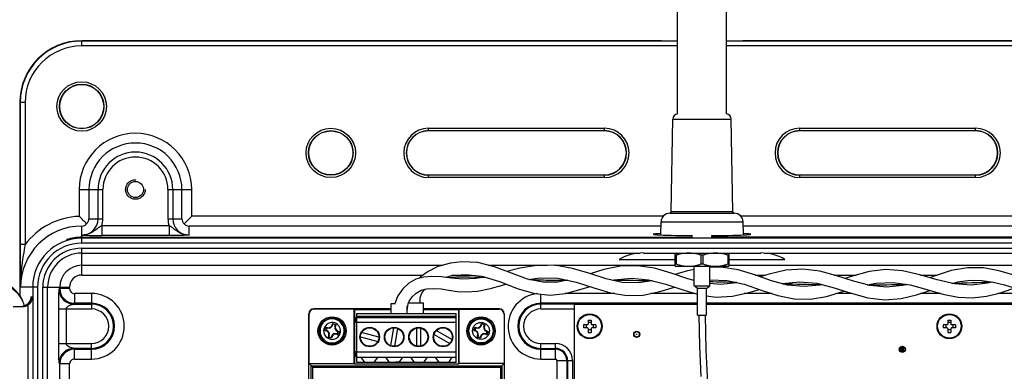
# Model space of a CAD drawing. Header units: inches. Extents: x 0 to 34, y 0 to 22.
# Tile 121 of 124: x 24.3 to 28.2, y 16.4 to 17.8. Entities that reach past the tile are written whole.
import ezdxf

# ---------------------------------------------------------------- set-up
doc = ezdxf.new("R2010")
doc.units = ezdxf.units.IN
doc.header["$LTSCALE"] = 1.87
doc.header["$MEASUREMENT"] = 0
doc.linetypes.add('HIDDEN', pattern=[0.2, 0.1, -0.1])
doc.layers.get('0').update_dxf_attribs({"linetype": 'CONTINUOUS'})
for name, color, linetype in [('02___PRT_ALL_AXES', 7, 'CONTINUOUS'), ('03___PRT_ALL_CURVES', 7, 'CONTINUOUS'), ('DEFAULT_2', 8, 'HIDDEN'), ('THREAD', 7, 'CONTINUOUS')]:
    doc.layers.add(name, color=color, linetype=linetype)

msp = doc.modelspace()

# ---------------------------------------------------------------- linework, layer by layer
at = {"color": 7, "linetype": 'CONTINUOUS'}
for p, q in [((26.9067, 17.4484), (26.9067, 18.3784)), ((27.1035, 17.4484), (27.1035, 18.3784)), ((24.5051, 17.7221), (24.5051, 17.7434)), ((26.8342, 17.7434), (24.5051, 17.7434)), ((26.9067, 17.7418), (24.5051, 17.7418)), ((26.841, 17.7434), (26.9067, 17.743)), ((27.1035, 17.743), (27.1692, 17.7434)), ((29.5051, 17.7418), (27.1035, 17.7418)), ((29.5051, 17.7434), (27.176, 17.7434)), ((26.9067, 17.7221), (24.5051, 17.7221)), ((29.5051, 17.7221), (27.1035, 17.7221)), ((24.2557, 17.4939), (24.2557, 16.7151)), ((24.2769, 17.4939), (24.2557, 17.4939)), ((24.2572, 17.4939), (24.2572, 16.9218)), ((24.2769, 17.4939), (24.2769, 16.9218)), ((26.8809, 17.0529), (26.8874, 17.4274)), ((26.8874, 17.4274), (27.1228, 17.4274)), ((27.1293, 17.0529), (27.1228, 17.4274)), ((25.9027, 17.3798), (25.9027, 17.3908)), ((25.9027, 17.3908), (26.6114, 17.3908)), ((25.9027, 17.381), (26.6114, 17.381)), ((26.6114, 17.3798), (25.9027, 17.3798)), ((26.6114, 17.3798), (26.6114, 17.3908)), ((27.3988, 17.3908), (28.1075, 17.3908)), ((27.3988, 17.3798), (27.3988, 17.3908)), ((27.3988, 17.381), (28.1075, 17.381)), ((28.1075, 17.3798), (27.3988, 17.3798)), ((28.1075, 17.3798), (28.1075, 17.3908)), ((25.9027, 17.1916), (25.9027, 17.2026)), ((25.9027, 17.2026), (26.6114, 17.2026)), ((26.6114, 17.2014), (25.9027, 17.2014)), ((26.6114, 17.1916), (25.9027, 17.1916)), ((26.6114, 17.1916), (26.6114, 17.2026)), ((27.3988, 17.2026), (28.1075, 17.2026)), ((27.3988, 17.1916), (27.3988, 17.2026)), ((28.1075, 17.2014), (27.3988, 17.2014)), ((28.1075, 17.1916), (27.3988, 17.1916)), ((28.1075, 17.1916), (28.1075, 17.2026)), ((24.495, 17.1435), (24.495, 17.0354)), ((24.495, 17.1435), (24.5907, 17.1435)), ((24.5343, 17.1435), (24.5343, 17.0254)), ((24.571, 17.0254), (24.571, 17.1435)), ((24.5907, 17.0254), (24.5907, 17.1435)), ((24.8526, 17.1435), (24.8526, 17.0254)), ((24.8526, 17.1435), (24.9483, 17.1435)), ((24.8723, 17.1435), (24.8723, 17.0254)), ((24.909, 17.0254), (24.909, 17.1435)), ((24.9483, 17.0356), (24.9483, 17.1435)), ((24.5343, 17.0254), (24.5907, 17.0254)), ((24.8526, 17.0254), (24.909, 17.0254)), ((24.918, 17.0052), (24.9483, 17.0356)), ((26.8482, 17.0356), (24.9483, 17.0356)), ((26.8751, 17.0481), (27.1351, 17.0481)), ((27.1293, 17.0529), (26.8809, 17.0529)), ((29.0619, 17.0356), (27.162, 17.0356)), ((24.5051, 16.9513), (24.5051, 16.9962)), ((24.5859, 16.9974), (24.5859, 16.9581)), ((24.8574, 16.9974), (24.5859, 16.9974)), ((24.8574, 16.9974), (24.8574, 16.9581)), ((24.9382, 16.9596), (24.9382, 16.9962)), ((26.8394, 16.9962), (24.9382, 16.9962)), ((26.8387, 16.9604), (26.8397, 17.0133)), ((26.8397, 17.0133), (27.1706, 17.0133)), ((27.1715, 16.9604), (27.1706, 17.0133)), ((29.072, 16.9962), (27.1709, 16.9962)), ((24.5051, 16.9513), (26.9657, 16.9513)), ((24.5051, 16.9275), (24.5051, 16.9493)), ((24.5051, 16.9493), (29.5051, 16.9493)), ((29.5051, 16.9472), (24.5051, 16.9472)), ((24.8574, 16.9581), (24.5859, 16.9581)), ((26.9657, 16.9493), (26.9657, 16.9581)), ((27.0445, 16.9493), (27.0445, 16.9581)), ((29.5051, 16.9513), (27.0445, 16.9513)), ((24.2769, 16.9218), (24.2572, 16.9218)), ((24.4438, 16.9418), (24.4509, 16.9418)), ((29.5051, 16.9275), (24.5051, 16.9275)), ((24.5051, 16.7988), (24.5051, 16.9068)), ((24.5051, 16.9068), (29.5051, 16.9068)), ((26.8968, 16.8345), (26.8968, 16.8876)), ((26.9004, 16.8788), (26.8968, 16.8788)), ((26.9004, 16.8788), (26.9004, 16.8434)), ((27.0086, 16.8788), (27.0016, 16.8788)), ((27.0016, 16.8434), (27.0016, 16.8788)), ((27.0086, 16.8788), (27.0086, 16.8434)), ((27.1134, 16.8788), (27.1099, 16.8788)), ((27.1099, 16.8434), (27.1099, 16.8788)), ((27.1134, 16.8876), (27.1134, 16.8345)), ((24.5051, 16.8381), (25.9599, 16.8381)), ((26.1437, 16.8381), (26.382, 16.8381)), ((26.4122, 16.8381), (26.8968, 16.8381)), ((26.8968, 16.8434), (26.9004, 16.8434)), ((26.8968, 16.8345), (27.1134, 16.8345)), ((26.9736, 16.7557), (26.9736, 16.8345)), ((27.0016, 16.8434), (27.0086, 16.8434)), ((27.0366, 16.7557), (27.0366, 16.8345)), ((27.0819, 16.831), (27.0368, 16.8296)), ((27.1099, 16.8434), (27.1134, 16.8434)), ((27.1134, 16.8381), (29.5051, 16.8381)), ((24.5051, 16.7988), (25.8811, 16.7988)), ((25.9973, 16.7988), (26.0779, 16.7988)), ((27.2191, 16.7988), (27.2609, 16.7988)), ((27.5369, 16.7988), (27.6256, 16.7988)), ((27.8858, 16.7988), (27.953, 16.7988)), ((24.3274, 16.7498), (24.2587, 16.7498)), ((24.3078, 16.7498), (24.3078, 13.5975)), ((24.3274, 16.7498), (24.3274, 13.5975)), ((24.3481, 13.5977), (24.3481, 16.7498)), ((24.3481, 16.7498), (24.4562, 16.7498)), ((24.3678, 13.598), (24.3678, 16.7498)), ((24.4168, 16.7441), (24.4168, 16.7498)), ((24.4562, 16.7441), (24.4562, 16.7498)), ((26.9736, 16.7557), (27.0366, 16.7557)), ((26.9867, 16.7439), (26.9736, 16.7557)), ((27.0235, 16.7439), (27.0366, 16.7557)), ((24.3002, 16.7114), (24.3075, 16.7115)), ((24.4142, 16.7406), (24.4168, 16.7441)), ((24.4562, 16.7441), (24.4168, 16.7441)), ((24.4759, 16.7245), (24.4759, 16.6851)), ((24.5445, 16.7245), (24.4759, 16.7245)), ((24.5445, 16.7245), (24.5445, 16.6619)), ((25.7794, 16.7144), (25.7675, 16.6847)), ((26.3555, 16.6619), (26.3555, 16.7213)), ((26.6529, 16.7245), (26.4536, 16.7245)), ((26.9756, 16.7245), (26.7991, 16.7245)), ((27.0235, 16.7439), (26.9867, 16.7439)), ((26.9867, 16.6376), (26.9867, 16.7439)), ((27.0235, 16.6376), (27.0235, 16.7439)), ((27.2861, 16.7245), (27.1746, 16.7245)), ((27.6091, 16.7245), (27.547, 16.7245)), ((27.9675, 16.7245), (27.8855, 16.7245)), ((28.3418, 16.7245), (28.1965, 16.7245)), ((24.2292, 16.6714), (24.2683, 16.6721)), ((24.2648, 16.6999), (24.2668, 16.6953)), ((24.2878, 16.6777), (24.2878, 13.5975)), ((24.4732, 16.6816), (24.4759, 16.6851)), ((24.4732, 16.6816), (24.5445, 16.6816)), ((24.5445, 16.6851), (24.4759, 16.6851)), ((26.9867, 16.6851), (26.3555, 16.6851)), ((26.9867, 16.6816), (26.3555, 16.6816)), ((26.9867, 16.6804), (26.4893, 16.6804)), ((26.4893, 16.6804), (26.4893, 14.6554)), ((28.3682, 16.6851), (27.0235, 16.6851)), ((28.3682, 16.6816), (27.0235, 16.6816)), ((28.3893, 16.6804), (27.0235, 16.6804)), ((24.413, 16.5228), (24.413, 16.6619)), ((24.5445, 16.6619), (24.413, 16.6619)), ((24.4425, 16.6619), (24.4425, 16.5228)), ((25.4205, 15.8445), (25.4205, 16.6426)), ((25.4205, 16.6426), (25.4213, 16.6417)), ((25.4213, 16.4419), (25.4213, 16.6417)), ((25.7516, 16.6622), (25.4401, 16.6622)), ((25.441, 16.6614), (25.4401, 16.6622)), ((25.6028, 16.6614), (25.441, 16.6614)), ((25.6028, 16.4419), (25.6028, 16.6614)), ((25.6028, 16.6614), (25.6041, 16.6601)), ((25.6041, 16.6601), (25.7516, 16.6601)), ((25.6041, 16.6601), (25.6041, 16.4406)), ((25.6073, 16.6286), (25.6073, 16.607)), ((25.6073, 16.6286), (25.6142, 16.6247)), ((25.6142, 16.6434), (26.0142, 16.6434)), ((25.6142, 16.4465), (25.6142, 16.6434)), ((26.0142, 16.6316), (25.6142, 16.6316)), ((25.6142, 16.6276), (26.0142, 16.6276)), ((25.8169, 16.6622), (25.8166, 16.6622)), ((25.8166, 16.6601), (25.8169, 16.6601)), ((26.1882, 16.6622), (25.8819, 16.6622)), ((25.8819, 16.6601), (26.0242, 16.6601)), ((26.0142, 16.4465), (26.0142, 16.6434)), ((26.0242, 16.6601), (26.0255, 16.6614)), ((26.0242, 16.4406), (26.0242, 16.6601)), ((26.0255, 16.6614), (26.1873, 16.6614)), ((26.0255, 16.6614), (26.0255, 16.4419)), ((26.1882, 16.6622), (26.1873, 16.6614)), ((26.207, 16.6417), (26.2079, 16.6426)), ((26.207, 16.6417), (26.207, 16.4419)), ((26.2079, 16.6426), (26.2079, 14.4575)), ((26.4893, 16.6619), (26.3555, 16.6619)), ((26.9867, 16.6376), (27.0235, 16.6376)), ((25.6142, 16.6109), (25.6073, 16.607)), ((26.0142, 16.6079), (25.6142, 16.6079)), ((25.7618, 16.5862), (25.7491, 16.5146)), ((26.5436, 16.5986), (26.5274, 16.5986)), ((26.5274, 16.5986), (26.5274, 16.5861)), ((26.5436, 16.5861), (26.5274, 16.5861)), ((26.5374, 16.5986), (26.5374, 16.5861)), ((26.5436, 16.5986), (26.5461, 16.6011)), ((26.5461, 16.5836), (26.5436, 16.5861)), ((26.5461, 16.6174), (26.5586, 16.6174)), ((26.5461, 16.6174), (26.5461, 16.6011)), ((26.5586, 16.6074), (26.5461, 16.6074)), ((26.5586, 16.6174), (26.5586, 16.6011)), ((26.5586, 16.6011), (26.5611, 16.5986)), ((26.5611, 16.5861), (26.5586, 16.5836)), ((26.5774, 16.5986), (26.5611, 16.5986)), ((26.5774, 16.5861), (26.5611, 16.5861)), ((26.5674, 16.5861), (26.5674, 16.5986)), ((26.5774, 16.5986), (26.5774, 16.5861)), ((27.9931, 16.5986), (27.9769, 16.5986)), ((27.9769, 16.5986), (27.9769, 16.5861)), ((27.9931, 16.5861), (27.9769, 16.5861)), ((27.9869, 16.5986), (27.9869, 16.5861)), ((27.9931, 16.5986), (27.9956, 16.6011)), ((27.9956, 16.5836), (27.9931, 16.5861)), ((27.9956, 16.6174), (28.0081, 16.6174)), ((27.9956, 16.6174), (27.9956, 16.6011)), ((28.0081, 16.6074), (27.9956, 16.6074)), ((28.0081, 16.6174), (28.0081, 16.6011)), ((28.0081, 16.6011), (28.0106, 16.5986)), ((28.0106, 16.5861), (28.0081, 16.5836)), ((28.0269, 16.5986), (28.0106, 16.5986)), ((28.0269, 16.5861), (28.0106, 16.5861)), ((28.0169, 16.5861), (28.0169, 16.5986)), ((28.0269, 16.5986), (28.0269, 16.5861)), ((25.6283, 16.5497), (25.6985, 16.5309)), ((25.7031, 16.548), (25.6329, 16.5669)), ((25.7666, 16.5116), (25.7792, 16.5831)), ((25.8537, 16.5852), (25.8537, 16.5126)), ((25.8714, 16.5126), (25.8714, 16.5852)), ((25.9251, 16.5594), (25.9881, 16.5231)), ((25.9969, 16.5384), (25.934, 16.5747)), ((26.5461, 16.5836), (26.5461, 16.5674)), ((26.5586, 16.5774), (26.5461, 16.5774)), ((26.5461, 16.5674), (26.5586, 16.5674)), ((26.5586, 16.5836), (26.5586, 16.5674)), ((26.7532, 16.5546), (26.7532, 16.5651)), ((27.9956, 16.5836), (27.9956, 16.5674)), ((28.0081, 16.5774), (27.9956, 16.5774)), ((27.9956, 16.5674), (28.0081, 16.5674)), ((28.0081, 16.5836), (28.0081, 16.5674)), ((24.413, 16.5228), (24.5445, 16.5228)), ((24.5445, 16.4603), (24.5445, 16.5228)), ((26.3555, 16.5228), (26.4146, 16.5228)), ((26.3555, 16.4603), (26.3555, 16.5228)), ((26.4146, 16.4603), (26.4146, 16.5228)), ((27.8105, 16.5099), (27.805, 16.5029)), ((27.811, 16.5104), (27.8105, 16.5099)), ((27.8125, 16.5043), (27.8105, 16.5099)), ((27.8144, 16.5099), (27.8125, 16.5043)), ((27.8199, 16.5029), (27.8144, 16.5099)), ((24.5445, 16.5031), (24.4732, 16.5031)), ((24.4759, 16.4996), (24.4732, 16.5031)), ((24.4759, 16.4603), (24.4759, 16.4996)), ((24.4759, 16.4996), (24.5445, 16.4996)), ((25.6073, 16.4908), (25.6073, 16.4692)), ((25.6073, 16.4908), (25.6142, 16.4869)), ((25.6142, 16.4731), (25.6073, 16.4692)), ((25.6142, 16.4898), (26.0142, 16.4898)), ((25.6142, 16.4682), (26.0142, 16.4682)), ((25.6297, 16.4682), (25.6445, 16.4465)), ((25.6839, 16.4465), (25.6986, 16.4682)), ((25.7297, 16.4682), (25.7445, 16.4465)), ((25.7839, 16.4465), (25.7986, 16.4682)), ((25.8297, 16.4682), (25.8445, 16.4465)), ((25.8839, 16.4465), (25.8986, 16.4682)), ((25.9297, 16.4682), (25.9445, 16.4465)), ((25.9839, 16.4465), (25.9986, 16.4682)), ((26.3555, 16.5031), (26.4146, 16.5031)), ((26.3555, 16.4996), (26.4146, 16.4996)), ((27.8012, 16.5051), (27.8012, 16.4946)), ((27.809, 16.4999), (27.805, 16.5029)), ((27.805, 16.4968), (27.809, 16.4999)), ((27.805, 16.4968), (27.8105, 16.4898)), ((27.8125, 16.5043), (27.809, 16.4999)), ((27.809, 16.4999), (27.8125, 16.4954)), ((27.8105, 16.4898), (27.8125, 16.4954)), ((27.8108, 16.4908), (27.8125, 16.4954)), ((27.816, 16.4999), (27.8125, 16.5043)), ((27.8125, 16.4954), (27.816, 16.4999)), ((27.8125, 16.4954), (27.8144, 16.4898)), ((27.8143, 16.4896), (27.8144, 16.4898)), ((27.8144, 16.4898), (27.8199, 16.4968)), ((27.8199, 16.5029), (27.816, 16.4999)), ((27.816, 16.4999), (27.8199, 16.4968)), ((24.4168, 16.4406), (24.4142, 16.4441)), ((24.4168, 15.8583), (24.4168, 16.4406)), ((24.4562, 16.4406), (24.4168, 16.4406)), ((24.4562, 15.8583), (24.4562, 16.4406)), ((24.4759, 16.4603), (24.5445, 16.4603)), ((25.4213, 16.4419), (25.6028, 16.4419)), ((25.436, 16.4272), (25.4213, 16.4419)), ((25.4301, 16.4331), (26.1982, 16.4331)), ((25.4301, 15.8282), (25.4301, 16.4331)), ((25.436, 16.4272), (26.1923, 16.4272)), ((25.436, 15.8141), (25.436, 16.4272)), ((25.6041, 16.4406), (25.6028, 16.4419)), ((25.6041, 16.4406), (26.0242, 16.4406)), ((26.0142, 16.4465), (25.6142, 16.4465)), ((26.0255, 16.4419), (26.0242, 16.4406)), ((26.207, 16.4419), (26.0255, 16.4419)), ((26.1923, 16.4272), (26.207, 16.4419)), ((26.1923, 16.4272), (26.1923, 14.6729)), ((26.1982, 16.4331), (26.1982, 14.667)), ((26.3555, 16.4603), (26.4146, 16.4603)), ((26.4203, 16.4546), (26.4828, 16.4546)), ((26.4203, 16.4546), (26.4203, 15.8935)), ((26.4596, 16.4546), (26.4596, 15.8443)), ((26.4631, 16.4546), (26.4631, 15.8443)), ((26.4828, 16.4546), (26.4828, 15.8443))]:
    msp.add_line(p, q, dxfattribs=at)
at = {"color": 6, "linetype": 'CONTINUOUS'}
for p, q in [((25.4849, 16.5759), (25.4891, 16.589)), ((25.4891, 16.589), (25.4948, 16.5872)), ((25.4891, 16.589), (25.4935, 16.5866)), ((25.4935, 16.5866), (25.4899, 16.5753)), ((25.4973, 16.5853), (25.4935, 16.5866)), ((25.4948, 16.5872), (25.4973, 16.5853)), ((25.5146, 16.5973), (25.5164, 16.6029)), ((25.517, 16.6017), (25.5146, 16.5942)), ((25.5146, 16.5942), (25.5146, 16.5973)), ((25.5164, 16.6029), (25.5295, 16.5987)), ((25.517, 16.6017), (25.5164, 16.6029)), ((25.5283, 16.5981), (25.517, 16.6017)), ((25.5258, 16.5906), (25.5283, 16.5981)), ((25.5277, 16.5931), (25.5258, 16.5906)), ((25.5295, 16.5987), (25.5277, 16.5931)), ((25.5283, 16.5981), (25.5295, 16.5987)), ((26.0849, 16.5759), (26.0891, 16.589)), ((26.0891, 16.589), (26.0948, 16.5872)), ((26.0891, 16.589), (26.0935, 16.5866)), ((26.0935, 16.5866), (26.0899, 16.5753)), ((26.0973, 16.5853), (26.0935, 16.5866)), ((26.0948, 16.5872), (26.0973, 16.5853)), ((26.1146, 16.5973), (26.1164, 16.6029)), ((26.117, 16.6017), (26.1146, 16.5942)), ((26.1146, 16.5942), (26.1146, 16.5973)), ((26.1164, 16.6029), (26.1295, 16.5987)), ((26.117, 16.6017), (26.1164, 16.6029)), ((26.1283, 16.5981), (26.117, 16.6017)), ((26.1258, 16.5906), (26.1283, 16.5981)), ((26.1277, 16.5931), (26.1258, 16.5906)), ((26.1295, 16.5987), (26.1277, 16.5931)), ((26.1283, 16.5981), (26.1295, 16.5987)), ((25.4849, 16.5759), (25.4899, 16.5753)), ((25.4905, 16.5741), (25.4849, 16.5759)), ((25.4899, 16.5753), (25.4936, 16.5741)), ((25.4936, 16.5741), (25.4905, 16.5741)), ((25.4988, 16.5486), (25.5006, 16.5542)), ((25.5001, 16.5493), (25.4988, 16.5486)), ((25.5119, 16.5444), (25.4988, 16.5486)), ((25.5025, 16.5568), (25.5001, 16.5493)), ((25.5113, 16.5456), (25.5001, 16.5493)), ((25.5006, 16.5542), (25.5025, 16.5568)), ((25.5113, 16.5456), (25.5137, 16.5531)), ((25.5137, 16.55), (25.5119, 16.5444)), ((25.5137, 16.5531), (25.5137, 16.55)), ((25.5311, 16.562), (25.5348, 16.5608)), ((25.5336, 16.5601), (25.5311, 16.562)), ((25.5392, 16.5583), (25.5336, 16.5601)), ((25.5347, 16.5732), (25.5378, 16.5732)), ((25.5385, 16.572), (25.5347, 16.5732)), ((25.5348, 16.5608), (25.5385, 16.572)), ((25.5348, 16.5608), (25.5392, 16.5583)), ((25.5378, 16.5732), (25.5434, 16.5714)), ((25.5385, 16.572), (25.5434, 16.5714)), ((25.5434, 16.5714), (25.5392, 16.5583)), ((26.0849, 16.5759), (26.0899, 16.5753)), ((26.0905, 16.5741), (26.0849, 16.5759)), ((26.0899, 16.5753), (26.0936, 16.5741)), ((26.0936, 16.5741), (26.0905, 16.5741)), ((26.0988, 16.5486), (26.1006, 16.5542)), ((26.1001, 16.5493), (26.0988, 16.5486)), ((26.1119, 16.5444), (26.0988, 16.5486)), ((26.1025, 16.5568), (26.1001, 16.5493)), ((26.1113, 16.5456), (26.1001, 16.5493)), ((26.1006, 16.5542), (26.1025, 16.5568)), ((26.1113, 16.5456), (26.1137, 16.5531)), ((26.1137, 16.55), (26.1119, 16.5444)), ((26.1137, 16.5531), (26.1137, 16.55)), ((26.1311, 16.562), (26.1348, 16.5608)), ((26.1336, 16.5601), (26.1311, 16.562)), ((26.1392, 16.5583), (26.1336, 16.5601)), ((26.1347, 16.5732), (26.1378, 16.5732)), ((26.1385, 16.572), (26.1347, 16.5732)), ((26.1348, 16.5608), (26.1385, 16.572)), ((26.1348, 16.5608), (26.1392, 16.5583)), ((26.1378, 16.5732), (26.1434, 16.5714)), ((26.1385, 16.572), (26.1434, 16.5714)), ((26.1434, 16.5714), (26.1392, 16.5583)), ((25.4986, 16.5254), (25.4983, 16.5245)), ((25.5119, 16.5444), (25.5113, 16.5456)), ((26.0986, 16.5254), (26.0983, 16.5245)), ((26.1119, 16.5444), (26.1113, 16.5456))]:
    msp.add_line(p, q, dxfattribs=at)
at = {"color": 7, "linetype": 'CONTINUOUS'}
for points in [[(25.9912, 16.8472), (25.9408, 16.8326), (25.9017, 16.8133)], [(26.461, 16.7781), (26.4234, 16.7707), (26.3636, 16.77), (26.3018, 16.7827), (26.2369, 16.8062), (26.1691, 16.8318), (26.1008, 16.8488), (26.037, 16.8525), (25.9912, 16.8472)], [(26.8037, 16.776), (26.7486, 16.7671), (26.6836, 16.7692), (26.6186, 16.7834), (26.5522, 16.8047), (26.483, 16.8257), (26.4111, 16.8383), (26.3394, 16.8378), (26.2713, 16.8265), (26.2189, 16.813)], [(26.9736, 16.7767), (26.9479, 16.7833), (26.8808, 16.806), (26.8134, 16.8259), (26.7451, 16.8365), (26.6764, 16.8342), (26.6091, 16.8205), (26.5545, 16.804)], [(27.4883, 16.7603), (27.4794, 16.7581), (27.4146, 16.752), (27.35, 16.7584), (27.2848, 16.7758), (27.2183, 16.7991), (27.1504, 16.8199), (27.0819, 16.831)], [(28.4836, 16.7498), (28.4321, 16.7576), (28.3784, 16.7673), (28.3218, 16.781), (28.2626, 16.798), (28.2014, 16.8153), (28.1388, 16.8272), (28.0746, 16.8282), (28.0094, 16.8165), (27.9444, 16.796), (27.9217, 16.7882)], [(25.8832, 16.7907), (25.8517, 16.7819), (25.8232, 16.7661), (25.7989, 16.7434), (25.7794, 16.7144)], [(25.9017, 16.8133), (25.8703, 16.7911), (25.8647, 16.7856)], [(25.9955, 16.7867), (25.9536, 16.7918), (25.9142, 16.7934), (25.8835, 16.7908)], [(25.971, 16.7897), (25.9778, 16.792), (25.9973, 16.7966)], [(26.1286, 16.7908), (26.094, 16.7843), (26.0408, 16.7822), (25.9955, 16.7867)], [(25.9973, 16.7966), (26.0536, 16.8016), (26.1173, 16.7942), (26.1888, 16.7727), (26.2636, 16.7437), (26.3305, 16.7238), (26.3928, 16.7176), (26.4543, 16.7246), (26.5174, 16.7412), (26.5537, 16.7527)], [(26.3074, 16.7815), (26.3506, 16.7877), (26.4238, 16.7858), (26.4974, 16.7706), (26.5686, 16.7479), (26.6365, 16.7273), (26.7022, 16.7161), (26.7682, 16.718), (26.8351, 16.732), (26.8943, 16.7498)], [(26.6451, 16.7776), (26.6511, 16.7791), (26.7202, 16.786), (26.7896, 16.7797), (26.8586, 16.7619), (26.9272, 16.7387), (26.9867, 16.7212)], [(26.9736, 16.8211), (26.9466, 16.8157), (26.8959, 16.8009)], [(27.8307, 16.7609), (27.8148, 16.7567), (27.7488, 16.75), (27.6821, 16.7563), (27.6151, 16.7736), (27.5478, 16.7958), (27.4798, 16.8145), (27.4109, 16.8228), (27.3422, 16.8179), (27.2752, 16.8029), (27.238, 16.7922)], [(28.1739, 16.7705), (28.1559, 16.7657), (28.0908, 16.7583), (28.0225, 16.7631), (27.9523, 16.7792), (27.882, 16.7999), (27.8129, 16.816), (27.745, 16.8208), (27.6778, 16.8126), (27.6111, 16.7949), (27.5799, 16.7852)], [(25.8942, 16.743), (25.9241, 16.7447), (25.9534, 16.7426), (25.9843, 16.738), (26.0177, 16.733), (26.0554, 16.7307), (26.0995, 16.7341), (26.1526, 16.7448), (26.1587, 16.7464)], [(26.1909, 16.7549), (26.2148, 16.7615), (26.2166, 16.7619)], [(27.0366, 16.7799), (27.0372, 16.78), (27.1059, 16.7772), (27.175, 16.7617), (27.2434, 16.7385), (27.3102, 16.7165), (27.3757, 16.703), (27.4409, 16.7019), (27.5066, 16.7129), (27.5728, 16.7319), (27.5796, 16.7339)], [(27.1459, 16.7682), (27.1447, 16.7679), (27.0799, 16.7607), (27.0366, 16.7644)], [(27.3277, 16.7643), (27.3284, 16.7645), (27.3981, 16.7718), (27.468, 16.7655), (27.537, 16.7479), (27.6053, 16.7255), (27.6736, 16.7069), (27.7416, 16.6989), (27.8074, 16.7041), (27.8698, 16.7192), (27.9232, 16.7371)], [(27.6718, 16.759), (27.7069, 16.7664), (27.7754, 16.7692), (27.844, 16.7589), (27.9108, 16.7406), (27.975, 16.7223), (28.0365, 16.7102), (28.0951, 16.7072), (28.1508, 16.7133), (28.2037, 16.7262), (28.2536, 16.7428), (28.2646, 16.7467)], [(28.0132, 16.7653), (28.036, 16.7712), (28.0856, 16.7777), (28.1331, 16.7768), (28.1788, 16.7698), (28.2234, 16.7587), (28.2672, 16.7459), (28.3098, 16.7332), (28.351, 16.722), (28.3908, 16.7129), (28.4291, 16.7063), (28.4662, 16.7013), (28.5022, 16.6962), (28.5357, 16.6873), (28.5472, 16.6823)], [(24.2995, 16.7043), (24.2995, 16.7049), (24.2994, 16.7042)], [(25.8206, 16.6831), (25.8236, 16.6908), (25.8362, 16.7103), (25.8524, 16.726), (25.8725, 16.7373), (25.8941, 16.743)], [(25.8686, 16.6867), (25.8685, 16.6875), (25.8694, 16.7079), (25.8761, 16.7256), (25.8881, 16.7415)], [(27.0235, 16.7149), (27.0622, 16.7097), (27.128, 16.7141), (27.1938, 16.7288), (27.2361, 16.741)], [(24.2963, 16.6944), (24.2925, 16.6879), (24.2867, 16.6817), (24.2793, 16.6766), (24.2702, 16.6731), (24.2682, 16.6729)], [(24.2994, 16.7042), (24.2986, 16.7003), (24.2963, 16.6944)], [(26.9916, 16.6376), (26.9942, 16.5115), (26.9999, 16.3892)], [(27.0285, 16.3624), (27.0217, 16.4972), (27.0186, 16.6376)]]:
    msp.add_lwpolyline(points, dxfattribs=at)
for centre, radius in [((24.5051, 17.4782), 0.0996), ((24.5051, 17.4782), 0.0898), ((24.5051, 17.4782), 0.0886), ((25.509, 17.2912), 0.0996), ((25.509, 17.2912), 0.0898), ((25.509, 17.2912), 0.0886), ((26.5524, 16.5924), 0.05), ((26.5524, 16.5924), 0.0475), ((28.0019, 16.5924), 0.05), ((28.0019, 16.5924), 0.0475), ((25.5142, 16.5737), 0.0516), ((25.6657, 16.5489), 0.0394), ((25.6657, 16.5489), 0.0374), ((25.7642, 16.5489), 0.0394), ((25.7642, 16.5489), 0.0374), ((25.8626, 16.5489), 0.0394), ((25.8626, 16.5489), 0.0374), ((25.961, 16.5489), 0.0394), ((25.961, 16.5489), 0.0374), ((26.1142, 16.5737), 0.0516), ((26.742, 16.5599), 0.011), ((26.742, 16.5599), 0.001)]:
    msp.add_circle(centre, radius, dxfattribs=at)
at = {"color": 6, "linetype": 'CONTINUOUS'}
for centre, radius in [((25.5142, 16.5737), 0.0571), ((26.1142, 16.5737), 0.0571), ((25.5142, 16.5737), 0.0507), ((26.1142, 16.5737), 0.0507), ((26.1142, 16.5737), 0.0488), ((26.1142, 16.5737), 0.0341)]:
    msp.add_circle(centre, radius, dxfattribs=at)
at = {"color": 7, "linetype": 'CONTINUOUS'}
for centre, radius, start, end in [((24.5051, 17.4939), 0.2494, 90, 180), ((24.5051, 17.4939), 0.2479, 90, 180), ((24.5051, 17.4939), 0.2282, 90, 180), ((26.9091, 17.427), 0.0217, 96.3528, 179), ((27.1012, 17.427), 0.0217, 1, 83.6472), ((25.9027, 17.2912), 0.0996, 90, 270), ((25.9027, 17.2912), 0.0898, 90, 270), ((25.9027, 17.2912), 0.0886, 90, 270), ((26.6114, 17.2912), 0.0996, 270, 90), ((26.6114, 17.2912), 0.0898, 270, 90), ((26.6114, 17.2912), 0.0886, 270, 90), ((27.3988, 17.2912), 0.0996, 90, 270), ((27.3988, 17.2912), 0.0898, 90, 270), ((27.3988, 17.2912), 0.0886, 90, 270), ((28.1075, 17.2912), 0.0996, 270, 90), ((28.1075, 17.2912), 0.0898, 270, 90), ((28.1075, 17.2912), 0.0886, 270, 90), ((24.7216, 17.1435), 0.2267, 0, 180), ((24.7216, 17.1435), 0.1873, 0, 180), ((24.7216, 17.1435), 0.1507, 0, 180), ((24.7216, 17.1435), 0.131, 0, 180), ((24.5051, 16.7498), 0.2857, 92.0315, 143.0016), ((23.9773, 16.4977), 0.7464, 42.7991, 46.0835), ((24.5051, 17.0254), 0.0659, 270, 360), ((24.5052, 17.0263), 0.0292, 312.6494, 358.2692), ((24.5051, 17.0254), 0.0855, 340.8828, 360), ((24.9382, 17.0254), 0.0855, 180, 199.1172), ((24.9382, 17.0254), 0.0659, 180, 270), ((24.9381, 17.0263), 0.0292, 181.7115, 226.3002), ((26.8751, 17.0126), 0.0354, 90, 179), ((26.876, 17.053), 0.00492, 270, 359), ((27.1343, 17.053), 0.00492, 181, 270), ((27.1351, 17.0126), 0.0354, 1, 90), ((24.5051, 16.7498), 0.2464, 90, 180), ((24.5042, 17.0254), 0.0292, 271.8248, 315.2408), ((24.9391, 17.0254), 0.0292, 223.7195, 268.2688), ((24.5051, 16.7498), 0.1974, 90, 180), ((24.5051, 16.7498), 0.2015, 90, 107.7208), ((24.5051, 16.7498), 0.1994, 90, 105.7618), ((24.5835, 18.9962), 2.0381, 267.7962, 270.069), ((24.5051, 16.7498), 0.1777, 90, 180), ((24.5051, 16.7498), 0.157, 90, 180), ((24.5051, 16.7498), 0.1373, 90, 180), ((24.5051, 16.7498), 0.0883, 90, 180), ((24.5051, 16.7498), 0.0489, 90, 180), ((24.1695, 16.6516), 0.1067, 26.8337, 87.7242), ((24.1573, 16.6516), 0.1178, 24.1776, 81.1935), ((24.4733, 16.7407), 0.0591, 180.0772, 269.9381), ((24.4759, 16.7442), 0.0591, 180.0473, 269.9578), ((24.4759, 16.7441), 0.0197, 179.9879, 269.9968), ((24.5445, 16.5924), 0.1321, 270, 90), ((26.3555, 16.5924), 0.1321, 95.8487, 270), ((24.1693, 16.6515), 0.1069, 24.186, 26.8411), ((24.1697, 16.6517), 0.1065, 17.5285, 24.1883), ((24.1694, 16.6516), 0.1068, 12.2661, 17.5123), ((24.261, 16.711), 0.039, 290.6551, 293.2242), ((24.2611, 16.7109), 0.0388, 293.2276, 294.8786), ((24.5445, 16.5924), 0.0928, 270, 90), ((24.5445, 16.5924), 0.0892, 270, 90), ((26.3555, 16.5924), 0.0928, 90, 270), ((26.3555, 16.5924), 0.0892, 90, 270), ((24.5445, 16.5924), 0.0696, 270, 90), ((25.4402, 16.6426), 0.0197, 90, 180), ((25.441, 16.6417), 0.0197, 90.0028, 179.9972), ((26.1873, 16.6417), 0.0197, 0.0028, 89.9972), ((26.1882, 16.6426), 0.0197, 0, 90), ((26.3555, 16.5924), 0.0696, 90, 270), ((25.5142, 16.5737), 0.0516, 162.1971, 206.5861), ((25.5141, 16.5734), 0.0519, 72.0915, 85.8109), ((25.514, 16.5734), 0.0519, 54.4605, 72.0065), ((25.5142, 16.5737), 0.0516, 342.1939, 54.4058), ((26.1142, 16.5737), 0.0516, 162.1971, 206.5861), ((26.1141, 16.5734), 0.0519, 72.0915, 85.8109), ((26.114, 16.5734), 0.0519, 54.4605, 72.0065), ((25.5139, 16.5735), 0.0513, 206.5928, 207.0564), ((25.5143, 16.5737), 0.0518, 207.0694, 216.014), ((25.5142, 16.5737), 0.0516, 297.2936, 342.1887), ((26.1139, 16.5735), 0.0513, 206.5928, 207.0564), ((26.1143, 16.5737), 0.0518, 207.0694, 216.014), ((26.1142, 16.5737), 0.0516, 297.2936, 342.1887), ((25.5142, 16.5737), 0.0517, 216.0122, 221.8958), ((25.5143, 16.5738), 0.0518, 221.9236, 234.5339), ((25.514, 16.5735), 0.0514, 234.55, 237.0378), ((25.5143, 16.5739), 0.0519, 237.065, 252.0195), ((25.5142, 16.5739), 0.0519, 252.0938, 266.9467), ((25.5142, 16.5738), 0.0518, 267.0078, 282.0503), ((25.5142, 16.5734), 0.0514, 282.0811, 282.6544), ((25.5141, 16.5739), 0.0519, 282.6811, 297.2545), ((26.1142, 16.5737), 0.0517, 216.0122, 221.8958), ((26.1143, 16.5738), 0.0518, 221.9236, 234.5339), ((26.114, 16.5735), 0.0514, 234.55, 237.0378), ((26.1143, 16.5739), 0.0519, 237.065, 252.0195), ((26.1142, 16.5739), 0.0519, 252.0938, 266.9467), ((26.1142, 16.5738), 0.0518, 267.0078, 282.0503), ((26.1142, 16.5734), 0.0514, 282.0811, 282.6544), ((26.1141, 16.5739), 0.0519, 282.6811, 297.2545), ((26.4146, 16.4546), 0.0682, 0, 90), ((27.8125, 16.5084), 0.0025, 38.1613, 126.9253), ((24.4733, 16.444), 0.0591, 90.0619, 179.9228), ((24.4759, 16.4405), 0.0591, 90.0374, 179.9575), ((26.4146, 16.4546), 0.0485, 0, 90), ((26.4146, 16.4546), 0.045, 0, 90), ((27.809, 16.4999), 0.005, 141.8387, 218.1613), ((27.8125, 16.4914), 0.0025, 218.1613, 316.2352), ((27.816, 16.4999), 0.005, 321.8387, 38.1613), ((24.4759, 16.4406), 0.0197, 89.9983, 180.017), ((26.4146, 16.4546), 0.00569, 0, 90)]:
    msp.add_arc(centre, radius, start, end, dxfattribs=at)
at = {"color": 6, "linetype": 'CONTINUOUS'}
for centre, radius, start, end in [((25.5142, 16.5737), 0.0488, 162.0575, 342.0575), ((25.5142, 16.5737), 0.0488, 342.0575, 162.0575), ((25.5142, 16.5737), 0.0341, 342.0575, 162.0575), ((25.4996, 16.6022), 0.0157, 252.0582, 342.057), ((25.5015, 16.5985), 0.0138, 252.0547, 342.0603), ((25.539, 16.5863), 0.0138, 162.0555, 252.0591), ((25.5427, 16.5882), 0.0157, 162.0577, 252.0571), ((26.0996, 16.6022), 0.0157, 252.0582, 342.057), ((26.1015, 16.5985), 0.0138, 252.0547, 342.0603), ((26.139, 16.5863), 0.0138, 162.0555, 252.0591), ((26.1427, 16.5882), 0.0157, 162.0577, 252.0571), ((25.5142, 16.5737), 0.0341, 162.0575, 342.0575), ((25.4857, 16.5591), 0.0157, 342.0518, 72.063), ((25.4894, 16.561), 0.0138, 342.0587, 72.0562), ((25.5268, 16.5489), 0.0138, 72.0555, 162.0591), ((25.5287, 16.5452), 0.0157, 72.0582, 162.057), ((26.0857, 16.5591), 0.0157, 342.0518, 72.063), ((26.0894, 16.561), 0.0138, 342.0587, 72.0562), ((26.1268, 16.5489), 0.0138, 72.0555, 162.0591), ((26.1287, 16.5452), 0.0157, 72.0582, 162.057)]:
    msp.add_arc(centre, radius, start, end, dxfattribs=at)
at = {"color": 7, "linetype": 'CONTINUOUS'}
for centre, major_axis, ratio, start_param, end_param in [((26.8342, 17.7423), (0.0394, 0), 0.026186, 1.396263, 1.570796), ((27.176, 17.7423), (0.0394, 0), 0.026186, 1.570796, 1.745329), ((27.0051, 16.9632), (0.1969, 0), 0.026186, 2.58592, 4.511031), ((27.0051, 16.9632), (0.1969, 0), 0.026186, 4.913747, 6.83875), ((24.2676, 16.7115), (0.0394, 0.0007), 0.999657, -1.570796, -1.049464)]:
    msp.add_ellipse(centre, major_axis=major_axis, ratio=ratio, start_param=start_param, end_param=end_param, dxfattribs=at)
for points, knots in [([(24.5859, 16.9974), (24.5724, 16.9906), (24.5506, 16.9691), (24.5201, 16.9595), (24.5051, 16.9596)], [0, 0, 0, 0, 0.502438, 1, 1, 1, 1]), ([(24.9382, 16.9596), (24.9232, 16.9595), (24.8927, 16.9691), (24.8709, 16.9906), (24.8574, 16.9974)], [0, 0, 0, 0, 0.497419, 1, 1, 1, 1]), ([(24.9382, 16.9596), (24.9332, 16.9594), (24.9062, 16.9584), (24.8793, 16.9581), (24.8574, 16.9581)], [0, 0, 0, 0, 0.186795, 1, 1, 1, 1]), ([(24.2572, 16.9218), (24.2572, 16.9067), (24.2574, 16.8494), (24.2582, 16.792), (24.2587, 16.7498)], [0, 0, 0, 0, 0.263714, 1, 1, 1, 1]), ([(24.2769, 16.9218), (24.2743, 16.9073), (24.2643, 16.8505), (24.2584, 16.7928), (24.2587, 16.7498)], [0, 0, 0, 0, 0.255893, 1, 1, 1, 1]), ([(26.951, 16.8876), (26.9381, 16.8876), (26.9209, 16.885), (26.9045, 16.8801), (26.9004, 16.8788)], [0, 0, 0, 0, 0.748162, 1, 1, 1, 1]), ([(27.0016, 16.8788), (26.9975, 16.8801), (26.981, 16.885), (26.9638, 16.8876), (26.951, 16.8876)], [0, 0, 0, 0, 0.251842, 1, 1, 1, 1]), ([(27.0592, 16.8876), (27.0464, 16.8876), (27.0292, 16.885), (27.0127, 16.8801), (27.0086, 16.8788)], [0, 0, 0, 0, 0.748162, 1, 1, 1, 1]), ([(27.1099, 16.8788), (27.1057, 16.8801), (27.0893, 16.885), (27.0721, 16.8876), (27.0592, 16.8876)], [0, 0, 0, 0, 0.251842, 1, 1, 1, 1]), ([(26.9004, 16.8434), (26.9045, 16.842), (26.9209, 16.8371), (26.9381, 16.8345), (26.951, 16.8345)], [0, 0, 0, 0, 0.251839, 1, 1, 1, 1]), ([(26.951, 16.8345), (26.9638, 16.8345), (26.981, 16.8371), (26.9975, 16.842), (27.0016, 16.8434)], [0, 0, 0, 0, 0.748162, 1, 1, 1, 1]), ([(27.0086, 16.8434), (27.0127, 16.842), (27.0292, 16.8371), (27.0464, 16.8345), (27.0592, 16.8345)], [0, 0, 0, 0, 0.251839, 1, 1, 1, 1]), ([(27.0592, 16.8345), (27.0721, 16.8345), (27.0893, 16.8371), (27.1057, 16.842), (27.1099, 16.8434)], [0, 0, 0, 0, 0.748162, 1, 1, 1, 1]), ([(24.2878, 16.6777), (24.2939, 16.6814), (24.3038, 16.6916), (24.3074, 16.7052), (24.3075, 16.7115)], [0, 0, 0, 0, 0.529933, 1, 1, 1, 1]), ([(24.3002, 16.7114), (24.3001, 16.7114), (24.3, 16.7106), (24.2997, 16.7096), (24.2996, 16.7074), (24.2995, 16.7059), (24.2994, 16.7049)], [0, 0, 0, 0, 0.070887, 0.260496, 0.570801, 1, 1, 1, 1]), ([(24.413, 16.6619), (24.413, 16.6703), (24.413, 16.6828), (24.4131, 16.6992), (24.4132, 16.7108), (24.4133, 16.7214), (24.4135, 16.7293), (24.4137, 16.7346), (24.4138, 16.7375), (24.4141, 16.7394), (24.414, 16.7404), (24.4142, 16.7406)], [0, 0, 0, 0, 0.320292, 0.476484, 0.625127, 0.761336, 0.87821, 0.925962, 0.963807, 0.989192, 1, 1, 1, 1]), ([(24.4425, 16.6619), (24.4425, 16.6655), (24.4472, 16.6718), (24.4559, 16.6769), (24.4638, 16.6795), (24.4696, 16.681), (24.4722, 16.6813), (24.4732, 16.6816)], [0, 0, 0, 0, 0.273655, 0.538477, 0.795429, 0.916617, 1, 1, 1, 1]), ([(25.465, 16.5895), (25.4668, 16.5949), (25.4721, 16.6052), (25.4847, 16.6173), (25.5006, 16.6245), (25.5122, 16.6256), (25.5179, 16.6252)], [0, 0, 0, 0, 0.249999, 0.499979, 0.749984, 1, 1, 1, 1]), ([(26.065, 16.5895), (26.0668, 16.5949), (26.0721, 16.6052), (26.0847, 16.6173), (26.1006, 16.6245), (26.1122, 16.6256), (26.1179, 16.6252)], [0, 0, 0, 0, 0.249999, 0.499979, 0.749984, 1, 1, 1, 1]), ([(24.4142, 16.4441), (24.414, 16.4443), (24.4141, 16.4454), (24.4138, 16.4472), (24.4137, 16.4502), (24.4135, 16.4555), (24.4133, 16.4634), (24.4132, 16.4739), (24.4131, 16.4855), (24.413, 16.5019), (24.413, 16.5144), (24.413, 16.5228)], [0, 0, 0, 0, 0.010808, 0.036193, 0.074038, 0.12179, 0.238664, 0.374873, 0.523516, 0.679708, 1, 1, 1, 1]), ([(24.4732, 16.5031), (24.4722, 16.5035), (24.4696, 16.5038), (24.4638, 16.5052), (24.4559, 16.5078), (24.4472, 16.5129), (24.4425, 16.5193), (24.4425, 16.5228)], [0, 0, 0, 0, 0.083383, 0.204571, 0.461523, 0.726345, 1, 1, 1, 1])]:
    msp.add_open_spline(points, degree=3, knots=knots, dxfattribs=at)
for points in [[(24.3002, 16.7114), (24.3002, 16.7063), (24.2992, 16.7012), (24.2973, 16.6965)], [(24.2973, 16.6965), (24.2937, 16.6876), (24.2861, 16.6797), (24.2774, 16.6757)]]:
    msp.add_open_spline(points, degree=3, dxfattribs=at)
at = {"layer": '02___PRT_ALL_AXES', "color": 7, "linetype": 'CONTINUOUS'}
for p, q in [((24.5051, 16.8871), (26.7548, 16.8871)), ((26.7689, 16.8876), (27.2413, 16.8876)), ((27.2554, 16.8871), (29.5051, 16.8871)), ((26.6715, 16.8619), (26.8968, 16.8619)), ((27.1134, 16.8619), (27.3387, 16.8619)), ((26.1587, 16.7464), (26.1609, 16.7469)), ((26.1609, 16.7469), (26.1909, 16.7549)), ((26.1909, 16.7549), (26.1923, 16.7553)), ((25.7516, 16.6847), (25.77, 16.6847)), ((25.7516, 16.6434), (25.7516, 16.6847)), ((25.8166, 16.6434), (25.8166, 16.6728)), ((25.8169, 16.6434), (25.8169, 16.6737)), ((25.822, 16.6867), (25.8819, 16.6867)), ((25.8819, 16.6434), (25.8819, 16.6867)), ((25.7693, 16.4485), (25.7852, 16.4485))]:
    msp.add_line(p, q, dxfattribs=at)
for centre in [(26.742, 16.5599), (27.8124, 16.4999)]:
    msp.add_circle(centre, 0.0125, dxfattribs=at)
for centre, start, end in [((26.7689, 16.6908), 90, 119.6492), ((27.2413, 16.6908), 60.3508, 90)]:
    msp.add_arc(centre, 0.1969, start, end, dxfattribs=at)
at = {"layer": '03___PRT_ALL_CURVES', "color": 40, "linetype": 'CONTINUOUS'}
for centre, radius, start, end in [((26.5604, -9.6863), 26.463, 89.46914, 89.80661), ((25.8857, -28.339), 45.1251, 88.40177, 88.53875), ((27.7365, 33.3744), 16.6157, 268.59833, 269.14131), ((27.6441, 26.0864), 9.3272, 270.15801, 271.13407), ((26.3736, 71.0635), 54.3225, 271.72756, 271.89738)]:
    msp.add_arc(centre, radius, start, end, dxfattribs=at)
for points in [[(25.9786, 16.7889), (26.0221, 16.7934), (26.0718, 16.792), (26.1346, 16.789)], [(25.8167, 16.6436), (25.8167, 16.6584), (25.818, 16.6716), (25.8204, 16.6832)]]:
    msp.add_open_spline(points, degree=3, dxfattribs=at)
msp.add_open_spline([(26.3113, 16.7807), (26.3286, 16.7801), (26.3761, 16.7786), (26.4289, 16.7779), (26.4635, 16.7775)], degree=3, knots=[0, 0, 0, 0, 0.379831, 1, 1, 1, 1], dxfattribs=at)
at = {"layer": 'DEFAULT_2', "color": 8, "linetype": 'HIDDEN'}
msp.add_circle((24.7216, 17.1435), 0.0394, dxfattribs=at)
at = {"layer": 'THREAD', "color": 7, "linetype": 'CONTINUOUS'}
msp.add_circle((24.7216, 17.1435), 0.0325, dxfattribs=at)

doc.saveas('drawing.dxf')
